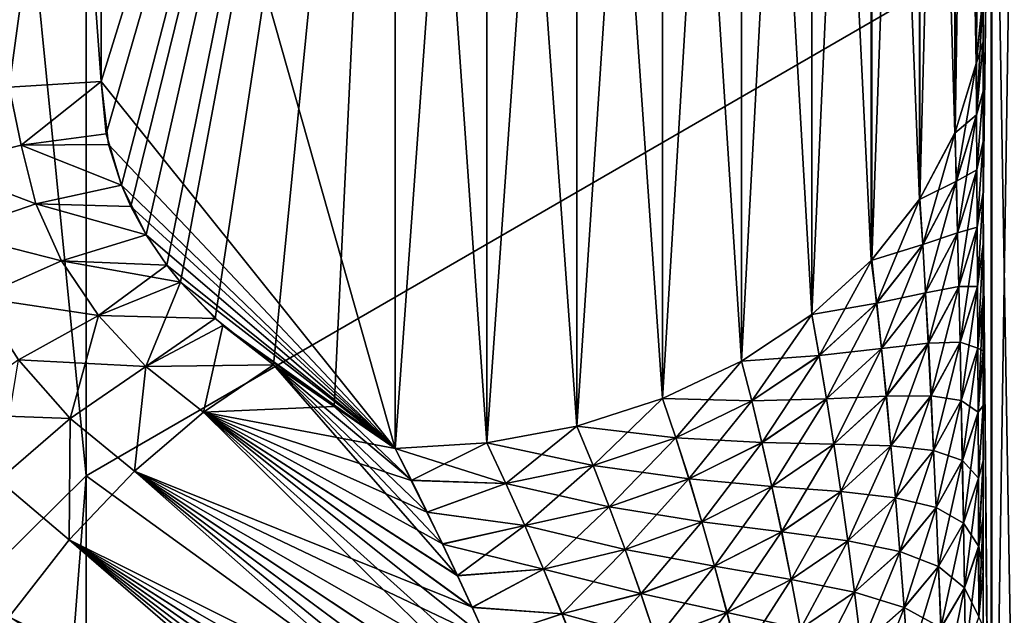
# Model space of a CAD drawing. Header units: metres. Extents: x -2 to 85, y -75 to 96.
# Tile 230 of 256: x 12.672 to 13.007, y -28.105 to -27.902. Entities that reach past the tile are written whole.
import ezdxf

# ---------------------------------------------------------------- set-up
doc = ezdxf.new("R2010")
doc.units = ezdxf.units.M
doc.layers.add('solid_20204500', color=7, linetype='CONTINUOUS')

msp = doc.modelspace()

# ---------------------------------------------------------------- linework, layer by layer
at = {"layer": 'solid_20204500'}
for points in [[(12.997583, -27.481503, 7.671702), (12.997672, -27.917021, 8.236631), (13, -27.441292, 7.669228)], [(12.997672, -27.917021, 8.236631), (13, -27.893435, 8.255898), (13, -27.441292, 7.669228)], [(13, -27.910007, 8.275435), (13, -27.446239, 8.717735), (13, -27.893435, 8.255898)], [(13.002711, -27.737936, 9.121456), (13, -27.446239, 8.717735), (13, -27.965782, 9.311002)], [(13, -27.961323, 8.329618), (13, -27.965782, 9.311002), (13, -27.446239, 8.717735)], [(13, -27.926846, 8.294234), (13, -27.446239, 8.717735), (13, -27.910007, 8.275435)], [(13, -27.943951, 8.312295), (13, -27.446239, 8.717735), (13, -27.926846, 8.294234)], [(13, -27.961323, 8.329618), (13, -27.446239, 8.717735), (13, -27.943951, 8.312295)], [(13, -27.965853, -9.311), (13, -27.893435, -8.255898), (13, -27.446312, -8.717745)], [(13.002874, -27.737902, -9.12126), (13, -27.965853, -9.311), (13, -27.446312, -8.717745)], [(12.990292, -27.506195, 7.653693), (12.990438, -27.940777, 8.217225), (12.997583, -27.481503, 7.671702)], [(12.990292, -27.506195, -7.653693), (12.997583, -27.481503, -7.671702), (12.997583, -27.917459, -8.236273)], [(12.990438, -27.940777, 8.217225), (12.997672, -27.917021, 8.236631), (12.997583, -27.481503, 7.671702)], [(12.997583, -27.917459, -8.236273), (12.997583, -27.481503, -7.671702), (13, -27.893435, -8.255898)], [(12.668713, -27.49658, -7.398429), (12.7, -27.695698, -7.677489), (12.7, -27.923494, -7.974117)], [(12.668713, -27.925446, -7.972574), (12.668713, -27.49658, -7.398429), (12.7, -27.923494, -7.974117)], [(12.668713, -27.49658, 7.398429), (12.668713, -27.925446, 7.972574), (12.7, -27.695698, 7.677489)], [(12.978302, -27.529659, 7.636579), (12.978458, -27.963383, 8.198759), (12.990292, -27.506195, 7.653693)], [(12.978302, -27.529659, -7.636579), (12.990292, -27.506195, -7.653693), (12.990292, -27.94113, -8.216938)], [(12.978458, -27.963383, 8.198759), (12.990438, -27.940777, 8.217225), (12.990292, -27.506195, 7.653693)], [(12.990292, -27.94113, -8.216938), (12.990292, -27.506195, -7.653693), (12.997583, -27.917459, -8.236273)], [(12.961919, -27.551311, -7.620788), (12.978302, -27.529659, -7.636579), (12.978302, -27.963621, -8.198565)], [(12.962064, -27.551149, 7.620905), (12.96207, -27.984213, 8.181743), (12.978302, -27.529659, 7.636579)], [(12.96207, -27.984213, 8.181743), (12.978458, -27.963383, 8.198759), (12.978302, -27.529659, 7.636579)], [(12.978302, -27.963621, -8.198565), (12.978302, -27.529659, -7.636579), (12.990292, -27.94113, -8.216938)], [(12.941676, -28.002783, 8.166574), (12.96207, -27.984213, 8.181743), (12.962064, -27.551149, 7.620905)], [(12.941678, -27.570513, 7.606782), (12.941676, -28.002783, 8.166574), (12.962064, -27.551149, 7.620905)], [(12.941709, -27.570488, -7.606801), (12.961919, -27.551311, -7.620788), (12.961913, -27.984381, -8.181605)], [(12.961913, -27.984381, -8.181605), (12.961919, -27.551311, -7.620788), (12.978302, -27.963621, -8.198565)], [(12.917773, -28.018642, 8.153618), (12.941676, -28.002783, 8.166574), (12.941678, -27.570513, 7.606782)], [(12.917774, -27.587061, 7.594714), (12.917773, -28.018642, 8.153618), (12.941678, -27.570513, 7.606782)], [(12.917805, -27.587042, -7.594727), (12.941709, -27.570488, -7.606801), (12.94171, -28.002756, -8.166595)], [(12.94171, -28.002756, -8.166595), (12.941709, -27.570488, -7.606801), (12.961913, -27.984381, -8.181605)], [(12.890935, -28.03141, 8.143188), (12.917773, -28.018642, 8.153618), (12.917774, -27.587061, 7.594714)], [(12.890937, -27.60038, 7.585), (12.890935, -28.03141, 8.143188), (12.917774, -27.587061, 7.594714)], [(12.890965, -27.600368, -7.585008), (12.917805, -27.587042, -7.594727), (12.917807, -28.018623, -8.153633)], [(12.917807, -28.018623, -8.153633), (12.917805, -27.587042, -7.594727), (12.94171, -28.002756, -8.166595)], [(12.8, -28.048325, -8.129371), (12.7, -27.695698, -7.677489), (12.8, -27.600765, -7.548405)], [(12.8, -27.600765, 7.548405), (12.7, -27.695698, 7.677489), (12.7, -27.923494, 7.974117)], [(12.701746, -27.941296, 7.996559), (12.8, -27.600765, 7.548405), (12.7, -27.923494, 7.974117)], [(12.701746, -27.941296, 7.996559), (12.706882, -27.95874, 8.018456), (12.8, -27.600765, 7.548405)], [(12.710069, -27.966013, 8.027554), (12.8, -27.600765, 7.548405), (12.706882, -27.95874, 8.018456)], [(12.710069, -27.966013, 8.027554), (12.715331, -27.975708, 8.039657), (12.8, -27.600765, 7.548405)], [(12.722327, -27.98595, 8.052409), (12.8, -27.600765, 7.548405), (12.715331, -27.975708, 8.039657)], [(12.722327, -27.98595, 8.052409), (12.726979, -27.991739, 8.059603), (12.8, -27.600765, 7.548405)], [(12.738736, -28.004086, 8.074912), (12.8, -27.600765, 7.548405), (12.726979, -27.991739, 8.059603)], [(12.758578, -28.019901, 8.09445), (12.8, -27.600765, 7.548405), (12.738736, -28.004086, 8.074912)], [(12.779288, -28.034098, 8.111924), (12.8, -27.600765, 7.548405), (12.758578, -28.019901, 8.09445)], [(12.779288, -28.034098, 8.111924), (12.8, -28.048325, 8.129371), (12.8, -27.600765, 7.548405)], [(12.8, -27.600765, 7.548405), (12.8, -28.048325, 8.129371), (12.831141, -27.616077, 7.57355)], [(12.8, -27.600765, -7.548405), (12.831162, -27.616076, -7.573552), (12.831162, -28.046453, -8.130899)], [(12.8, -28.048325, -8.129371), (12.8, -27.600765, -7.548405), (12.831162, -28.046453, -8.130899)], [(12.861788, -28.04077, 8.135543), (12.890935, -28.03141, 8.143188), (12.890937, -27.60038, 7.585)], [(12.861789, -27.610144, 7.577878), (12.861788, -28.04077, 8.135543), (12.890937, -27.60038, 7.585)], [(12.861814, -27.610136, -7.577883), (12.890965, -27.600368, -7.585008), (12.890966, -28.031397, -8.143199)], [(12.890966, -28.031397, -8.143199), (12.890965, -27.600368, -7.585008), (12.917807, -28.018623, -8.153633)], [(12.83114, -28.046457, 8.130897), (12.861788, -28.04077, 8.135543), (12.861789, -27.610144, 7.577878)], [(12.831141, -27.616077, 7.57355), (12.83114, -28.046457, 8.130897), (12.861789, -27.610144, 7.577878)], [(12.831162, -27.616076, -7.573552), (12.861814, -27.610136, -7.577883), (12.861815, -28.040762, -8.135549)], [(12.861815, -28.040762, -8.135549), (12.861814, -27.610136, -7.577883), (12.890966, -28.031397, -8.143199)], [(12.8, -28.048325, 8.129371), (12.83114, -28.046457, 8.130897), (12.831141, -27.616077, 7.57355)], [(12.831162, -28.046453, -8.130899), (12.831162, -27.616076, -7.573552), (12.861815, -28.040762, -8.135549)], [(12.664542, -27.752645, -6.360557), (12.694905, -28.057657, -6.822567), (12.694972, -27.695938, -6.262895)], [(12.694972, -27.695938, 6.262896), (12.694905, -28.057659, 6.822567), (12.664542, -27.752645, 6.360557)], [(12.668713, -27.925446, 7.972574), (12.7, -27.923494, 7.974117), (12.7, -27.695698, 7.677489)], [(12.694972, -27.695938, -6.262895), (12.694905, -28.057657, -6.822567), (13, -27.881025, -6.543023)], [(13, -27.881054, 6.543067), (12.694905, -28.057659, 6.822567), (12.694972, -27.695938, 6.262896)], [(12.8, -28.048325, -8.129371), (12.7, -27.923494, -7.974117), (12.7, -27.695698, -7.677489)], [(13.011467, -27.707018, 9.148958), (13.002711, -27.737936, 9.121456), (13.002706, -28.285189, 9.70224)], [(13.011461, -28.25592, 9.731492), (13.011467, -27.707018, 9.148958), (13.002706, -28.285189, 9.70224)], [(13.011633, -27.706959, -9.14875), (13.011638, -28.255859, -9.731288), (13.002874, -27.737902, -9.12126)], [(13.002874, -27.737902, -9.12126), (13.002879, -28.285151, -9.702046), (13, -27.965853, -9.311)], [(13.002706, -28.285189, 9.70224), (13.002711, -27.737936, 9.121456), (13, -27.965782, 9.311002)], [(13.011638, -28.255859, -9.731288), (13.002879, -28.285151, -9.702046), (13.002874, -27.737902, -9.12126)], [(12.664542, -27.752645, -6.360557), (12.664558, -28.08757, -6.871065), (12.694905, -28.057657, -6.822567)], [(12.694905, -28.057659, 6.822567), (12.664558, -28.08757, 6.871065), (12.664542, -27.752645, 6.360557)], [(12.694905, -28.057657, -6.822567), (13, -28.278904, -7.120751), (13, -27.881025, -6.543023)], [(13, -28.278919, 7.120772), (12.694905, -28.057659, 6.822567), (13, -27.881054, 6.543067)], [(13, -27.881054, 6.543067), (13, -27.881025, -6.543023), (13, -28.278904, -7.120751)], [(13, -28.278919, 7.120772), (13, -27.881054, 6.543067), (13, -28.278904, -7.120751)], [(13, -27.909975, -8.275407), (12.997583, -27.917459, -8.236273), (13, -27.893435, -8.255898)], [(12.997756, -27.934916, 8.258899), (13, -27.893435, 8.255898), (12.997672, -27.917021, 8.236631)], [(12.997756, -27.934916, 8.258899), (13, -27.910007, 8.275435), (13, -27.893435, 8.255898)], [(13, -27.965853, -9.311), (13, -27.909975, -8.275407), (13, -27.893435, -8.255898)], [(13, -27.909975, -8.275407), (12.997766, -27.934864, -8.258944), (12.997583, -27.917459, -8.236273)], [(12.997756, -27.934916, 8.258899), (13, -27.926846, 8.294234), (13, -27.910007, 8.275435)], [(13, -27.909975, -8.275407), (13, -27.926786, -8.29418), (12.997766, -27.934864, -8.258944)], [(13, -27.965853, -9.311), (13, -27.926786, -8.29418), (13, -27.909975, -8.275407)], [(12.997766, -27.934864, -8.258944), (12.990292, -27.94113, -8.216938), (12.997583, -27.917459, -8.236273)], [(12.990849, -27.9575, 8.239119), (12.997672, -27.917021, 8.236631), (12.990438, -27.940777, 8.217225)], [(12.990849, -27.9575, 8.239119), (12.997756, -27.934916, 8.258899), (12.997672, -27.917021, 8.236631)], [(12.672725, -27.945175, 7.997943), (12.668713, -27.925446, 7.972574), (12.644205, -27.952406, 7.996697)], [(12.672725, -27.945175, -7.997943), (12.644205, -27.952406, -7.996697), (12.668713, -27.925446, -7.972574)], [(12.672725, -27.945175, -7.997943), (12.668713, -27.925446, -7.972574), (12.7, -27.923494, -7.974117)], [(12.672725, -27.945175, 7.997943), (12.7, -27.923494, 7.974117), (12.668713, -27.925446, 7.972574)], [(12.702539, -27.944975, -8.001185), (12.672725, -27.945175, -7.997943), (12.7, -27.923494, -7.974117)], [(12.701746, -27.941296, 7.996559), (12.7, -27.923494, 7.974117), (12.672725, -27.945175, 7.997943)], [(12.8, -28.048325, -8.129371), (12.702539, -27.944975, -8.001185), (12.7, -27.923494, -7.974117)], [(12.997756, -27.934916, 8.258899), (12.997862, -27.953608, 8.28052), (13, -27.926846, 8.294234)], [(13, -27.926786, -8.29418), (12.997871, -27.953558, -8.280566), (12.997766, -27.934864, -8.258944)], [(12.997862, -27.953608, 8.28052), (13, -27.943951, 8.312295), (13, -27.926846, 8.294234)], [(13, -27.926786, -8.29418), (13, -27.943867, -8.31222), (12.997871, -27.953558, -8.280566)], [(13, -27.965853, -9.311), (13, -27.943867, -8.31222), (13, -27.926786, -8.29418)], [(12.990869, -27.957455, -8.239159), (12.990292, -27.94113, -8.216938), (12.997766, -27.934864, -8.258944)], [(12.990849, -27.9575, 8.239119), (12.991278, -27.974993, 8.260427), (12.997756, -27.934916, 8.258899)], [(12.990869, -27.957455, -8.239159), (12.997766, -27.934864, -8.258944), (12.997871, -27.953558, -8.280566)], [(12.991278, -27.974993, 8.260427), (12.997862, -27.953608, 8.28052), (12.997756, -27.934916, 8.258899)], [(12.701746, -27.941296, 7.996559), (12.672725, -27.945175, 7.997943), (12.706882, -27.95874, 8.018456)], [(12.990869, -27.957455, -8.239159), (12.978302, -27.963621, -8.198565), (12.990292, -27.94113, -8.216938)], [(12.979423, -27.979021, 8.220272), (12.990438, -27.940777, 8.217225), (12.978458, -27.963383, 8.198759)], [(12.979423, -27.979021, 8.220272), (12.990849, -27.9575, 8.239119), (12.990438, -27.940777, 8.217225)], [(12.677719, -27.965149, -8.022788), (12.644205, -27.952406, -7.996697), (12.672725, -27.945175, -7.997943)], [(12.672725, -27.945175, 7.997943), (12.644205, -27.952406, 7.996697), (12.677719, -27.965149, 8.022788)], [(12.706882, -27.95874, -8.018456), (12.672725, -27.945175, -7.997943), (12.702539, -27.944975, -8.001185)], [(12.706882, -27.95874, -8.018456), (12.677719, -27.965149, -8.022788), (12.672725, -27.945175, -7.997943)], [(12.672725, -27.945175, 7.997943), (12.677719, -27.965149, 8.022788), (12.706882, -27.95874, 8.018456)], [(12.8, -28.048325, -8.129371), (12.706882, -27.95874, -8.018456), (12.702539, -27.944975, -8.001185)], [(12.997862, -27.953608, 8.28052), (12.997966, -27.973068, 8.301494), (13, -27.943951, 8.312295)], [(13, -27.943867, -8.31222), (12.997975, -27.973022, -8.301539), (12.997871, -27.953558, -8.280566)], [(12.997966, -27.973068, 8.301494), (13, -27.961323, 8.329618), (13, -27.943951, 8.312295)], [(13, -27.943867, -8.31222), (13, -27.961218, -8.329525), (12.997975, -27.973022, -8.301539)], [(13, -27.965853, -9.311), (13, -27.961218, -8.329525), (13, -27.943867, -8.31222)], [(12.677719, -27.965149, -8.022788), (12.649081, -27.974949, -8.02415), (12.644205, -27.952406, -7.996697)], [(12.644205, -27.952406, 7.996697), (12.649081, -27.974949, 8.02415), (12.677719, -27.965149, 8.022788)], [(12.991296, -27.974951, -8.260468), (12.990869, -27.957455, -8.239159), (12.997871, -27.953558, -8.280566)], [(12.991278, -27.974993, 8.260427), (12.991696, -27.99325, 8.281138), (12.997862, -27.953608, 8.28052)], [(12.991296, -27.974951, -8.260468), (12.997871, -27.953558, -8.280566), (12.997975, -27.973022, -8.301539)], [(12.991696, -27.99325, 8.281138), (12.997966, -27.973068, 8.301494), (12.997862, -27.953608, 8.28052)], [(12.715331, -27.975708, -8.039657), (12.677719, -27.965149, -8.022788), (12.706882, -27.95874, -8.018456)], [(12.710069, -27.966013, 8.027554), (12.706882, -27.95874, 8.018456), (12.677719, -27.965149, 8.022788)], [(12.710069, -27.966013, -8.027554), (12.715331, -27.975708, -8.039657), (12.706882, -27.95874, -8.018456)], [(12.8, -28.048325, -8.129371), (12.710069, -27.966013, -8.027554), (12.706882, -27.95874, -8.018456)], [(12.979448, -27.978981, -8.220306), (12.978302, -27.963621, -8.198565), (12.990869, -27.957455, -8.239159)], [(12.979423, -27.979021, 8.220272), (12.980375, -27.995419, 8.241239), (12.990849, -27.9575, 8.239119)], [(12.979448, -27.978981, -8.220306), (12.990869, -27.957455, -8.239159), (12.991296, -27.974951, -8.260468)], [(12.980375, -27.995419, 8.241239), (12.991278, -27.974993, 8.260427), (12.990849, -27.9575, 8.239119)], [(12.963743, -27.99893, 8.202833), (12.978458, -27.963383, 8.198759), (12.96207, -27.984213, 8.181743)], [(12.963743, -27.99893, 8.202833), (12.979423, -27.979021, 8.220272), (12.978458, -27.963383, 8.198759)], [(12.997966, -27.973068, 8.301494), (12.998067, -27.99329, 8.321768), (13, -27.961323, 8.329618)], [(13, -27.961218, -8.329525), (12.998075, -27.993246, -8.321815), (12.997975, -27.973022, -8.301539)], [(12.998067, -27.99329, 8.321768), (13, -27.97896, 8.346201), (13, -27.961323, 8.329618)], [(13, -27.961218, -8.329525), (13, -27.978838, -8.346095), (12.998075, -27.993246, -8.321815)], [(13, -27.965853, -9.311), (13, -27.978838, -8.346095), (13, -27.961218, -8.329525)], [(13, -27.97896, 8.346201), (13, -27.965782, 9.311002), (13, -27.961323, 8.329618)], [(12.68654, -27.984556, -8.046808), (12.649081, -27.974949, -8.02415), (12.677719, -27.965149, -8.022788)], [(12.677719, -27.965149, 8.022788), (12.649081, -27.974949, 8.02415), (12.68654, -27.984556, 8.046808)], [(12.715331, -27.975708, -8.039657), (12.68654, -27.984556, -8.046808), (12.677719, -27.965149, -8.022788)], [(12.677719, -27.965149, 8.022788), (12.68654, -27.984556, 8.046808), (12.715331, -27.975708, 8.039657)], [(12.710069, -27.966013, 8.027554), (12.677719, -27.965149, 8.022788), (12.715331, -27.975708, 8.039657)], [(12.8, -28.048325, -8.129371), (12.715331, -27.975708, -8.039657), (12.710069, -27.966013, -8.027554)], [(12.979448, -27.978981, -8.220306), (12.961913, -27.984381, -8.181605), (12.978302, -27.963621, -8.198565)], [(13.002706, -28.285189, 9.70224), (13, -27.965782, 9.311002), (13, -28.518314, 9.873107)], [(13, -28.488586, 8.500904), (13, -28.518314, 9.873107), (13, -27.965782, 9.311002)], [(13, -27.996908, 8.362056), (13, -27.965782, 9.311002), (13, -27.97896, 8.346201)], [(13, -28.015274, 8.377205), (13, -27.965782, 9.311002), (13, -27.996908, 8.362056)], [(13, -28.033934, 8.391622), (13, -27.965782, 9.311002), (13, -28.015274, 8.377205)], [(13, -28.052746, 8.405274), (13, -27.965782, 9.311002), (13, -28.033934, 8.391622)], [(13, -28.071566, 8.418133), (13, -27.965782, 9.311002), (13, -28.052746, 8.405274)], [(13, -28.090256, 8.430165), (13, -27.965782, 9.311002), (13, -28.071566, 8.418133)], [(13, -28.108997, 8.441374), (13, -27.965782, 9.311002), (13, -28.090256, 8.430165)], [(13, -28.127819, 8.451778), (13, -27.965782, 9.311002), (13, -28.108997, 8.441374)], [(13, -28.146597, 8.461394), (13, -27.965782, 9.311002), (13, -28.127819, 8.451778)], [(13, -28.165211, 8.470235), (13, -27.965782, 9.311002), (13, -28.146597, 8.461394)], [(13, -28.192568, 8.482072), (13, -27.965782, 9.311002), (13, -28.165211, 8.470235)], [(13, -28.219398, 8.492096), (13, -27.965782, 9.311002), (13, -28.192568, 8.482072)], [(13, -28.245747, 8.50039), (13, -27.965782, 9.311002), (13, -28.219398, 8.492096)], [(13, -28.271467, 8.507142), (13, -27.965782, 9.311002), (13, -28.245747, 8.50039)], [(13, -28.296467, 8.512456), (13, -27.965782, 9.311002), (13, -28.271467, 8.507142)], [(13, -28.320835, 8.516187), (13, -27.965782, 9.311002), (13, -28.296467, 8.512456)], [(13, -28.344515, 8.518489), (13, -27.965782, 9.311002), (13, -28.320835, 8.516187)], [(13, -28.367426, 8.519555), (13, -27.965782, 9.311002), (13, -28.344515, 8.518489)], [(13, -28.38957, 8.519359), (13, -27.965782, 9.311002), (13, -28.367426, 8.519555)], [(13, -28.410973, 8.517856), (13, -27.965782, 9.311002), (13, -28.38957, 8.519359)], [(13, -28.431589, 8.515211), (13, -27.965782, 9.311002), (13, -28.410973, 8.517856)], [(13, -28.451385, 8.511558), (13, -27.965782, 9.311002), (13, -28.431589, 8.515211)], [(13, -28.488586, 8.500904), (13, -27.965782, 9.311002), (13, -28.451385, 8.511558)], [(13, -28.518383, -9.873095), (13, -27.978838, -8.346095), (13, -27.965853, -9.311)], [(13.002879, -28.285151, -9.702046), (13, -28.518383, -9.873095), (13, -27.965853, -9.311)], [(12.991714, -27.99321, -8.281179), (12.991296, -27.974951, -8.260468), (12.997975, -27.973022, -8.301539)], [(12.991696, -27.99325, 8.281138), (12.992104, -28.012262, 8.301199), (12.997966, -27.973068, 8.301494)], [(12.991714, -27.99321, -8.281179), (12.997975, -27.973022, -8.301539), (12.998075, -27.993246, -8.321815)], [(12.992104, -28.012262, 8.301199), (12.998067, -27.99329, 8.321768), (12.997966, -27.973068, 8.301494)], [(12.68654, -27.984556, -8.046808), (12.658306, -27.996998, -8.050851), (12.649081, -27.974949, -8.02415)], [(12.649081, -27.974949, 8.02415), (12.658306, -27.996998, 8.050851), (12.68654, -27.984556, 8.046808)], [(12.722327, -27.98595, -8.052409), (12.68654, -27.984556, -8.046808), (12.715331, -27.975708, -8.039657)], [(12.722327, -27.98595, 8.052409), (12.715331, -27.975708, 8.039657), (12.68654, -27.984556, 8.046808)], [(12.8, -28.048325, -8.129371), (12.722327, -27.98595, -8.052409), (12.715331, -27.975708, -8.039657)], [(12.980399, -27.99538, -8.241273), (12.979448, -27.978981, -8.220306), (12.991296, -27.974951, -8.260468)], [(12.980375, -27.995419, 8.241239), (12.981305, -28.012569, 8.261653), (12.991278, -27.974993, 8.260427)], [(12.980399, -27.99538, -8.241273), (12.991296, -27.974951, -8.260468), (12.991714, -27.99321, -8.281179)], [(12.981305, -28.012569, 8.261653), (12.991696, -27.99325, 8.281138), (12.991278, -27.974993, 8.260427)], [(12.963773, -27.998899, -8.202861), (12.961913, -27.984381, -8.181605), (12.979448, -27.978981, -8.220306)], [(12.963743, -27.99893, 8.202833), (12.965398, -28.014391, 8.223413), (12.979423, -27.979021, 8.220272)], [(12.963773, -27.998899, -8.202861), (12.979448, -27.978981, -8.220306), (12.980399, -27.99538, -8.241273)], [(12.965398, -28.014391, 8.223413), (12.980375, -27.995419, 8.241239), (12.979423, -27.979021, 8.220272)], [(12.998067, -27.99329, 8.321768), (12.998165, -28.014265, 8.3413), (13, -27.97896, 8.346201)], [(13, -27.978838, -8.346095), (12.998174, -28.014225, -8.341348), (12.998075, -27.993246, -8.321815)], [(12.998165, -28.014265, 8.3413), (13, -27.996908, 8.362056), (13, -27.97896, 8.346201)], [(13, -27.978838, -8.346095), (13, -27.996773, -8.36194), (12.998174, -28.014225, -8.341348)], [(13, -28.518383, -9.873095), (13, -27.996773, -8.36194), (13, -27.978838, -8.346095)], [(12.699097, -28.003092, -8.069638), (12.658306, -27.996998, -8.050851), (12.68654, -27.984556, -8.046808)], [(12.68654, -27.984556, 8.046808), (12.658306, -27.996998, 8.050851), (12.699097, -28.003092, 8.069638)], [(12.722327, -27.98595, -8.052409), (12.699097, -28.003092, -8.069638), (12.68654, -27.984556, -8.046808)], [(12.68654, -27.984556, 8.046808), (12.699097, -28.003092, 8.069638), (12.726979, -27.991739, 8.059603)], [(12.722327, -27.98595, 8.052409), (12.68654, -27.984556, 8.046808), (12.726979, -27.991739, 8.059603)], [(12.722327, -27.98595, -8.052409), (12.726979, -27.991739, -8.059603), (12.699097, -28.003092, -8.069638)], [(12.8, -28.048325, -8.129371), (12.726979, -27.991739, -8.059603), (12.722327, -27.98595, -8.052409)], [(12.944213, -28.01679, 8.187189), (12.96207, -27.984213, 8.181743), (12.941676, -28.002783, 8.166574)], [(12.963773, -27.998899, -8.202861), (12.94171, -28.002756, -8.166595), (12.961913, -27.984381, -8.181605)], [(12.944213, -28.01679, 8.187189), (12.963743, -27.99893, 8.202833), (12.96207, -27.984213, 8.181743)], [(12.715178, -28.020418, -8.090879), (12.699097, -28.003092, -8.069638), (12.726979, -27.991739, -8.059603)], [(12.738736, -28.004086, 8.074912), (12.726979, -27.991739, 8.059603), (12.699097, -28.003092, 8.069638)], [(12.741392, -28.006517, -8.07792), (12.715178, -28.020418, -8.090879), (12.726979, -27.991739, -8.059603)], [(12.8, -28.048325, -8.129371), (12.741392, -28.006517, -8.07792), (12.726979, -27.991739, -8.059603)], [(12.981329, -28.012535, -8.261688), (12.980399, -27.99538, -8.241273), (12.991714, -27.99321, -8.281179)], [(12.981305, -28.012569, 8.261653), (12.982214, -28.030464, 8.281466), (12.991696, -27.99325, 8.281138)], [(12.981329, -28.012535, -8.261688), (12.991714, -27.99321, -8.281179), (12.99212, -28.012222, -8.301241)], [(12.982214, -28.030464, 8.281466), (12.992104, -28.012262, 8.301199), (12.991696, -27.99325, 8.281138)], [(12.99212, -28.012222, -8.301241), (12.991714, -27.99321, -8.281179), (12.998075, -27.993246, -8.321815)], [(12.992104, -28.012262, 8.301199), (12.992501, -28.032021, 8.320565), (12.998067, -27.99329, 8.321768)], [(12.99212, -28.012222, -8.301241), (12.998075, -27.993246, -8.321815), (12.998174, -28.014225, -8.341348)], [(12.992501, -28.032021, 8.320565), (12.998165, -28.014265, 8.3413), (12.998067, -27.99329, 8.321768)], [(12.965426, -28.01436, -8.223442), (12.963773, -27.998899, -8.202861), (12.980399, -27.99538, -8.241273)], [(12.965398, -28.014391, 8.223413), (12.967016, -28.030584, 8.243484), (12.980375, -27.995419, 8.241239)], [(12.965426, -28.01436, -8.223442), (12.980399, -27.99538, -8.241273), (12.981329, -28.012535, -8.261688)], [(12.967016, -28.030584, 8.243484), (12.981305, -28.012569, 8.261653), (12.980375, -27.995419, 8.241239)], [(12.998165, -28.014265, 8.3413), (12.998261, -28.035995, 8.360065), (13, -27.996908, 8.362056)], [(13, -27.996773, -8.36194), (13, -28.015129, -8.377086), (12.998174, -28.014225, -8.341348)], [(12.998261, -28.035995, 8.360065), (13, -28.015274, 8.377205), (13, -27.996908, 8.362056)], [(13, -28.518383, -9.873095), (13, -28.015129, -8.377086), (13, -27.996773, -8.36194)], [(12.699097, -28.003092, -8.069638), (12.671831, -28.018188, -8.076377), (12.658306, -27.996998, -8.050851)], [(12.658306, -27.996998, 8.050851), (12.671831, -28.018188, 8.076377), (12.699097, -28.003092, 8.069638)], [(12.944245, -28.016766, -8.18721), (12.94171, -28.002756, -8.166595), (12.963773, -27.998899, -8.202861)], [(12.944213, -28.01679, 8.187189), (12.946713, -28.031511, 8.20733), (12.963743, -27.99893, 8.202833)], [(12.944245, -28.016766, -8.18721), (12.963773, -27.998899, -8.202861), (12.965426, -28.01436, -8.223442)], [(12.946713, -28.031511, 8.20733), (12.965398, -28.014391, 8.223413), (12.963743, -27.99893, 8.202833)], [(12.689469, -28.038116, -8.100266), (12.671831, -28.018188, -8.076377), (12.699097, -28.003092, -8.069638)], [(12.699097, -28.003092, 8.069638), (12.671831, -28.018188, 8.076377), (12.715178, -28.020418, 8.090879)], [(12.715178, -28.020418, -8.090879), (12.689469, -28.038116, -8.100266), (12.699097, -28.003092, -8.069638)], [(12.699097, -28.003092, 8.069638), (12.715178, -28.020418, 8.090879), (12.738736, -28.004086, 8.074912)], [(12.921268, -28.032181, 8.173706), (12.941676, -28.002783, 8.166574), (12.917773, -28.018642, 8.153618)], [(12.944245, -28.016766, -8.18721), (12.917807, -28.018623, -8.153633), (12.94171, -28.002756, -8.166595)], [(12.921268, -28.032181, 8.173706), (12.944213, -28.01679, 8.187189), (12.941676, -28.002783, 8.166574)], [(12.758578, -28.019901, 8.09445), (12.738736, -28.004086, 8.074912), (12.715178, -28.020418, 8.090879)], [(12.734788, -28.035999, -8.11), (12.715178, -28.020418, -8.090879), (12.741392, -28.006517, -8.07792)], [(12.758578, -28.019901, -8.09445), (12.734788, -28.035999, -8.11), (12.741392, -28.006517, -8.07792)], [(12.741392, -28.006517, -8.07792), (12.8, -28.048325, -8.129371), (12.779288, -28.034098, -8.111924)], [(12.779288, -28.034098, -8.111924), (12.758578, -28.019901, -8.09445), (12.741392, -28.006517, -8.07792)], [(12.967044, -28.030556, -8.243513), (12.965426, -28.01436, -8.223442), (12.981329, -28.012535, -8.261688)], [(12.967016, -28.030584, 8.243484), (12.968598, -28.047499, 8.262997), (12.981305, -28.012569, 8.261653)], [(12.967044, -28.030556, -8.243513), (12.981329, -28.012535, -8.261688), (12.982236, -28.03043, -8.281501)], [(12.968598, -28.047499, 8.262997), (12.982214, -28.030464, 8.281466), (12.981305, -28.012569, 8.261653)], [(12.982236, -28.03043, -8.281501), (12.981329, -28.012535, -8.261688), (12.99212, -28.012222, -8.301241)], [(12.982214, -28.030464, 8.281466), (12.9831, -28.049093, 8.30063), (12.992104, -28.012262, 8.301199)], [(12.982236, -28.03043, -8.281501), (12.99212, -28.012222, -8.301241), (12.992517, -28.031984, -8.320607)], [(12.9831, -28.049093, 8.30063), (12.992501, -28.032021, 8.320565), (12.992104, -28.012262, 8.301199)], [(12.992517, -28.031984, -8.320607), (12.99212, -28.012222, -8.301241), (12.998174, -28.014225, -8.341348)], [(12.9213, -28.032162, -8.173722), (12.917807, -28.018623, -8.153633), (12.944245, -28.016766, -8.18721)], [(12.921268, -28.032181, 8.173706), (12.924718, -28.046394, 8.193348), (12.944213, -28.01679, 8.187189)], [(12.9213, -28.032162, -8.173722), (12.944245, -28.016766, -8.18721), (12.946744, -28.031487, -8.207353)], [(12.924718, -28.046394, 8.193348), (12.946713, -28.031511, 8.20733), (12.944213, -28.01679, 8.187189)], [(12.946744, -28.031487, -8.207353), (12.944245, -28.016766, -8.18721), (12.965426, -28.01436, -8.223442)], [(12.946713, -28.031511, 8.20733), (12.949162, -28.04693, 8.226999), (12.965398, -28.014391, 8.223413)], [(12.946744, -28.031487, -8.207353), (12.965426, -28.01436, -8.223442), (12.967044, -28.030556, -8.243513)], [(12.949162, -28.04693, 8.226999), (12.967016, -28.030584, 8.243484), (12.965398, -28.014391, 8.223413)], [(12.992501, -28.032021, 8.320565), (12.992888, -28.052528, 8.339212), (12.998165, -28.014265, 8.3413)], [(12.992517, -28.031984, -8.320607), (12.998174, -28.014225, -8.341348), (12.99827, -28.035957, -8.360113)], [(12.992888, -28.052528, 8.339212), (12.998261, -28.035995, 8.360065), (12.998165, -28.014265, 8.3413)], [(13, -28.015129, -8.377086), (12.99827, -28.035957, -8.360113), (12.998174, -28.014225, -8.341348)], [(12.998261, -28.035995, 8.360065), (13, -28.033934, 8.391622), (13, -28.015274, 8.377205)], [(13, -28.015129, -8.377086), (13, -28.033787, -8.391503), (12.99827, -28.035957, -8.360113)], [(13, -28.518383, -9.873095), (13, -28.033787, -8.391503), (13, -28.015129, -8.377086)], [(12.671831, -28.018188, 8.076377), (12.645947, -28.03656, 8.07952), (12.689469, -28.038116, 8.100266)], [(12.689469, -28.038116, -8.100266), (12.665121, -28.059101, -8.105745), (12.671831, -28.018188, -8.076377)], [(12.671831, -28.018188, 8.076377), (12.689469, -28.038116, 8.100266), (12.715178, -28.020418, 8.090879)], [(12.734788, -28.035999, 8.11), (12.758578, -28.019901, 8.09445), (12.715178, -28.020418, 8.090879)], [(12.821189, -28.091705, -8.178842), (12.734788, -28.035999, -8.11), (12.758578, -28.019901, -8.09445)], [(12.779288, -28.034098, 8.111924), (12.758578, -28.019901, 8.09445), (12.734788, -28.035999, 8.11)], [(12.816086, -28.080885, -8.167131), (12.821189, -28.091705, -8.178842), (12.758578, -28.019901, -8.09445)], [(12.810858, -28.070038, -8.154982), (12.816086, -28.080885, -8.167131), (12.758578, -28.019901, -8.09445)], [(12.805498, -28.059185, -8.142387), (12.810858, -28.070038, -8.154982), (12.758578, -28.019901, -8.09445)], [(12.779288, -28.034098, -8.111924), (12.805498, -28.059185, -8.142387), (12.758578, -28.019901, -8.09445)], [(12.895448, -28.044756, 8.162684), (12.917773, -28.018642, 8.153618), (12.890935, -28.03141, 8.143188)], [(12.9213, -28.032162, -8.173722), (12.890966, -28.031397, -8.143199), (12.917807, -28.018623, -8.153633)], [(12.895448, -28.044756, 8.162684), (12.921268, -28.032181, 8.173706), (12.917773, -28.018642, 8.153618)], [(12.711346, -28.056049, -8.121925), (12.689469, -28.038116, -8.100266), (12.715178, -28.020418, -8.090879)], [(12.711345, -28.056049, 8.121925), (12.715178, -28.020418, 8.090879), (12.689469, -28.038116, 8.100266)], [(12.711345, -28.056049, 8.121925), (12.734788, -28.035999, 8.11), (12.715178, -28.020418, 8.090879)], [(12.734788, -28.035999, -8.11), (12.711346, -28.056049, -8.121925), (12.715178, -28.020418, -8.090879)], [(12.867321, -28.054201, 8.154405), (12.890935, -28.03141, 8.143188), (12.861788, -28.04077, 8.135543)], [(12.895477, -28.044744, -8.162695), (12.861815, -28.040762, -8.135549), (12.890966, -28.031397, -8.143199)], [(12.867321, -28.054201, 8.154405), (12.895448, -28.044756, 8.162684), (12.890935, -28.03141, 8.143188)], [(12.895477, -28.044744, -8.162695), (12.890966, -28.031397, -8.143199), (12.9213, -28.032162, -8.173722)], [(12.895448, -28.044756, 8.162684), (12.899903, -28.058723, 8.181764), (12.921268, -28.032181, 8.173706)], [(12.895477, -28.044744, -8.162695), (12.9213, -28.032162, -8.173722), (12.924748, -28.046375, -8.193364)], [(12.899903, -28.058723, 8.181764), (12.924718, -28.046394, 8.193348), (12.921268, -28.032181, 8.173706)], [(12.924748, -28.046375, -8.193364), (12.9213, -28.032162, -8.173722), (12.946744, -28.031487, -8.207353)], [(12.924718, -28.046394, 8.193348), (12.928102, -28.06126, 8.212547), (12.946713, -28.031511, 8.20733)], [(12.924748, -28.046375, -8.193364), (12.946744, -28.031487, -8.207353), (12.949191, -28.046907, -8.227022)], [(12.928102, -28.06126, 8.212547), (12.949162, -28.04693, 8.226999), (12.946713, -28.031511, 8.20733)], [(12.949191, -28.046907, -8.227022), (12.946744, -28.031487, -8.207353), (12.967044, -28.030556, -8.243513)], [(12.949162, -28.04693, 8.226999), (12.951559, -28.063038, 8.246148), (12.967016, -28.030584, 8.243484)], [(12.949191, -28.046907, -8.227022), (12.967044, -28.030556, -8.243513), (12.968624, -28.04747, -8.263026)], [(12.951559, -28.063038, 8.246148), (12.968598, -28.047499, 8.262997), (12.967016, -28.030584, 8.243484)], [(12.968624, -28.04747, -8.263026), (12.967044, -28.030556, -8.243513), (12.982236, -28.03043, -8.281501)], [(12.968598, -28.047499, 8.262997), (12.970143, -28.065126, 8.281904), (12.982214, -28.030464, 8.281466)], [(12.968624, -28.04747, -8.263026), (12.982236, -28.03043, -8.281501), (12.983121, -28.049061, -8.300666)], [(12.970143, -28.065126, 8.281904), (12.9831, -28.049093, 8.30063), (12.982214, -28.030464, 8.281466)], [(12.983121, -28.049061, -8.300666), (12.982236, -28.03043, -8.281501), (12.992517, -28.031984, -8.320607)], [(12.9831, -28.049093, 8.30063), (12.983965, -28.068457, 8.319121), (12.992501, -28.032021, 8.320565)], [(12.983121, -28.049061, -8.300666), (12.992517, -28.031984, -8.320607), (12.992904, -28.052494, -8.339255)], [(12.983965, -28.068457, 8.319121), (12.992888, -28.052528, 8.339212), (12.992501, -28.032021, 8.320565)], [(12.992904, -28.052494, -8.339255), (12.992517, -28.031984, -8.320607), (12.99827, -28.035957, -8.360113)], [(12.645947, -28.03656, 8.07952), (12.665121, -28.059101, 8.105745), (12.689469, -28.038116, 8.100266)], [(12.826156, -28.102386, 8.190151), (12.734788, -28.035999, 8.11), (12.711345, -28.056049, 8.121925)], [(12.845032, -28.144844, -8.230972), (12.711346, -28.056049, -8.121925), (12.734788, -28.035999, -8.11)], [(12.779288, -28.034098, 8.111924), (12.734788, -28.035999, 8.11), (12.8, -28.048325, 8.129371)], [(12.838171, -28.12908, -8.216391), (12.845032, -28.144844, -8.230972), (12.734788, -28.035999, -8.11)], [(12.831054, -28.113178, -8.200939), (12.838171, -28.12908, -8.216391), (12.734788, -28.035999, -8.11)], [(12.826175, -28.102482, -8.190113), (12.831054, -28.113178, -8.200939), (12.734788, -28.035999, -8.11)], [(12.821189, -28.091705, -8.178842), (12.826175, -28.102482, -8.190113), (12.734788, -28.035999, -8.11)], [(12.805456, -28.059238, 8.142359), (12.8, -28.048325, 8.129371), (12.734788, -28.035999, 8.11)], [(12.810805, -28.070047, 8.154996), (12.805456, -28.059238, 8.142359), (12.734788, -28.035999, 8.11)], [(12.81604, -28.080835, 8.167187), (12.810805, -28.070047, 8.154996), (12.734788, -28.035999, 8.11)], [(12.821157, -28.091625, 8.178897), (12.81604, -28.080835, 8.167187), (12.734788, -28.035999, 8.11)], [(12.826156, -28.102386, 8.190151), (12.821157, -28.091625, 8.178897), (12.734788, -28.035999, 8.11)], [(12.779288, -28.034098, -8.111924), (12.8, -28.048325, -8.129371), (12.805498, -28.059185, -8.142387)], [(12.992888, -28.052528, 8.339212), (12.993267, -28.073784, 8.357121), (12.998261, -28.035995, 8.360065)], [(12.992904, -28.052494, -8.339255), (12.99827, -28.035957, -8.360113), (12.998363, -28.058447, -8.37809)], [(12.993267, -28.073784, 8.357121), (12.998355, -28.058481, 8.378042), (12.998261, -28.035995, 8.360065)], [(12.998261, -28.035995, 8.360065), (12.998355, -28.058481, 8.378042), (13, -28.033934, 8.391622)], [(13, -28.033787, -8.391503), (12.998363, -28.058447, -8.37809), (12.99827, -28.035957, -8.360113)], [(12.998355, -28.058481, 8.378042), (13, -28.052746, 8.405274), (13, -28.033934, 8.391622)], [(13, -28.033787, -8.391503), (13, -28.052595, -8.40516), (12.998363, -28.058447, -8.37809)], [(13, -28.518383, -9.873095), (13, -28.052595, -8.40516), (13, -28.033787, -8.391503)], [(12.689055, -28.079489, -8.129715), (12.665121, -28.059101, -8.105745), (12.689469, -28.038116, -8.100266)], [(12.689055, -28.079489, 8.129715), (12.689469, -28.038116, 8.100266), (12.665121, -28.059101, 8.105745)], [(12.711346, -28.056049, -8.121925), (12.689055, -28.079489, -8.129715), (12.689469, -28.038116, -8.100266)], [(12.689055, -28.079489, 8.129715), (12.711345, -28.056049, 8.121925), (12.689469, -28.038116, 8.100266)], [(12.837597, -28.060303, 8.149055), (12.861788, -28.04077, 8.135543), (12.83114, -28.046457, 8.130897)], [(12.867348, -28.054195, -8.154411), (12.831162, -28.046453, -8.130899), (12.861815, -28.040762, -8.135549)], [(12.867321, -28.054201, 8.154405), (12.861788, -28.04077, 8.135543), (12.837597, -28.060303, 8.149055)], [(12.867348, -28.054195, -8.154411), (12.861815, -28.040762, -8.135549), (12.895477, -28.044744, -8.162695)], [(12.837619, -28.060299, -8.149057), (12.8, -28.048325, -8.129371), (12.831162, -28.046453, -8.130899)], [(12.805456, -28.059238, 8.142359), (12.83114, -28.046457, 8.130897), (12.8, -28.048325, 8.129371)], [(12.837597, -28.060303, 8.149055), (12.83114, -28.046457, 8.130897), (12.805456, -28.059238, 8.142359)], [(12.837619, -28.060299, -8.149057), (12.831162, -28.046453, -8.130899), (12.867348, -28.054195, -8.154411)], [(12.867321, -28.054201, 8.154405), (12.872792, -28.068205, 8.172857), (12.895448, -28.044756, 8.162684)], [(12.867348, -28.054195, -8.154411), (12.895477, -28.044744, -8.162695), (12.899932, -28.058712, -8.181775)], [(12.872792, -28.068205, 8.172857), (12.899903, -28.058723, 8.181764), (12.895448, -28.044756, 8.162684)], [(12.899932, -28.058712, -8.181775), (12.895477, -28.044744, -8.162695), (12.924748, -28.046375, -8.193364)], [(12.899903, -28.058723, 8.181764), (12.904287, -28.073284, 8.200422), (12.924718, -28.046394, 8.193348)], [(12.899932, -28.058712, -8.181775), (12.924748, -28.046375, -8.193364), (12.928132, -28.061243, -8.212564)], [(12.904287, -28.073284, 8.200422), (12.928102, -28.06126, 8.212547), (12.924718, -28.046394, 8.193348)], [(12.928132, -28.061243, -8.212564), (12.924748, -28.046375, -8.193364), (12.949191, -28.046907, -8.227022)], [(12.928102, -28.06126, 8.212547), (12.931423, -28.076771, 8.231259), (12.949162, -28.04693, 8.226999)], [(12.928132, -28.061243, -8.212564), (12.949191, -28.046907, -8.227022), (12.951587, -28.063017, -8.246172)], [(12.931423, -28.076771, 8.231259), (12.951559, -28.063038, 8.246148), (12.949162, -28.04693, 8.226999)], [(12.951587, -28.063017, -8.246172), (12.949191, -28.046907, -8.227022), (12.968624, -28.04747, -8.263026)], [(12.837619, -28.060299, -8.149057), (12.805498, -28.059185, -8.142387), (12.8, -28.048325, -8.129371)], [(12.951559, -28.063038, 8.246148), (12.953905, -28.07983, 8.264733), (12.968598, -28.047499, 8.262997)], [(12.951587, -28.063017, -8.246172), (12.968624, -28.04747, -8.263026), (12.970168, -28.0651, -8.281935)], [(12.953905, -28.07983, 8.264733), (12.970143, -28.065126, 8.281904), (12.968598, -28.047499, 8.262997)], [(12.970168, -28.0651, -8.281935), (12.968624, -28.04747, -8.263026), (12.983121, -28.049061, -8.300666)], [(12.970143, -28.065126, 8.281904), (12.971655, -28.083469, 8.300185), (12.9831, -28.049093, 8.30063)], [(12.970168, -28.0651, -8.281935), (12.983121, -28.049061, -8.300666), (12.983985, -28.068428, -8.319159)], [(12.971655, -28.083469, 8.300185), (12.983965, -28.068457, 8.319121), (12.9831, -28.049093, 8.30063)], [(12.983985, -28.068428, -8.319159), (12.983121, -28.049061, -8.300666), (12.992904, -28.052494, -8.339255)], [(12.983965, -28.068457, 8.319121), (12.984811, -28.088556, 8.336922), (12.992888, -28.052528, 8.339212)], [(12.983985, -28.068428, -8.319159), (12.992904, -28.052494, -8.339255), (12.993281, -28.073751, -8.357163)], [(12.984811, -28.088556, 8.336922), (12.993267, -28.073784, 8.357121), (12.992888, -28.052528, 8.339212)], [(12.993281, -28.073751, -8.357163), (12.992904, -28.052494, -8.339255), (12.998363, -28.058447, -8.37809)], [(12.998355, -28.058481, 8.378042), (12.998446, -28.08172, 8.395206), (13, -28.052746, 8.405274)], [(13, -28.052595, -8.40516), (12.998453, -28.081688, -8.395254), (12.998363, -28.058447, -8.37809)], [(12.998446, -28.08172, 8.395206), (13, -28.071566, 8.418133), (13, -28.052746, 8.405274)], [(13, -28.052595, -8.40516), (13, -28.071411, -8.418022), (12.998453, -28.081688, -8.395254)], [(13, -28.518383, -9.873095), (13, -28.071411, -8.418022), (13, -28.052595, -8.40516)], [(12.864145, -28.191124, -8.269742), (12.689055, -28.079489, -8.129715), (12.711346, -28.056049, -8.121925)], [(12.85158, -28.160324, 8.244695), (12.711345, -28.056049, 8.121925), (12.689055, -28.079489, 8.129715)], [(12.831035, -28.113079, 8.200966), (12.826156, -28.102386, 8.190151), (12.711345, -28.056049, 8.121925)], [(12.838135, -28.128981, 8.21641), (12.831035, -28.113079, 8.200966), (12.711345, -28.056049, 8.121925)], [(12.844983, -28.144735, 8.230976), (12.838135, -28.128981, 8.21641), (12.711345, -28.056049, 8.121925)], [(12.85158, -28.160324, 8.244695), (12.844983, -28.144735, 8.230976), (12.711345, -28.056049, 8.121925)], [(12.858006, -28.175882, -8.257626), (12.864145, -28.191124, -8.269742), (12.711346, -28.056049, -8.121925)], [(12.851637, -28.160465, -8.24472), (12.858006, -28.175882, -8.257626), (12.711346, -28.056049, -8.121925)], [(12.845032, -28.144844, -8.230972), (12.851637, -28.160465, -8.24472), (12.711346, -28.056049, -8.121925)], [(12.867321, -28.054201, 8.154405), (12.837597, -28.060303, 8.149055), (12.844034, -28.074619, 8.166832)], [(12.837619, -28.060299, -8.149057), (12.867348, -28.054195, -8.154411), (12.872818, -28.068197, -8.172864)], [(12.867321, -28.054201, 8.154405), (12.844034, -28.074619, 8.166832), (12.872792, -28.068205, 8.172857)], [(12.872818, -28.068197, -8.172864), (12.867348, -28.054195, -8.154411), (12.899932, -28.058712, -8.181775)], [(12.664558, -28.08757, -6.871065), (12.664584, -28.44759, -7.363713), (12.694905, -28.057657, -6.822567)], [(12.694905, -28.057659, 6.822567), (12.694764, -28.450058, 7.361812), (12.664558, -28.08757, 6.871065)], [(12.664584, -28.44759, -7.363713), (12.694764, -28.450058, -7.361812), (12.694905, -28.057657, -6.822567)], [(12.689055, -28.079489, -8.129715), (12.668666, -28.105665, -8.133002), (12.665121, -28.059101, -8.105745)], [(12.668666, -28.105665, 8.133002), (12.689055, -28.079489, 8.129715), (12.665121, -28.059101, 8.105745)], [(12.694905, -28.057657, -6.822567), (12.694764, -28.450058, -7.361812), (13, -28.278904, -7.120751)], [(13, -28.278919, 7.120772), (12.694764, -28.450058, 7.361812), (12.694905, -28.057659, 6.822567)], [(12.837597, -28.060303, 8.149055), (12.805456, -28.059238, 8.142359), (12.810805, -28.070047, 8.154996)], [(12.837619, -28.060299, -8.149057), (12.810858, -28.070038, -8.154982), (12.805498, -28.059185, -8.142387)], [(12.844034, -28.074619, 8.166832), (12.837597, -28.060303, 8.149055), (12.810805, -28.070047, 8.154996)], [(12.844056, -28.074615, -8.166836), (12.810858, -28.070038, -8.154982), (12.837619, -28.060299, -8.149057)], [(12.844056, -28.074615, -8.166836), (12.837619, -28.060299, -8.149057), (12.872818, -28.068197, -8.172864)], [(12.872792, -28.068205, 8.172857), (12.878192, -28.082727, 8.190899), (12.899903, -28.058723, 8.181764)], [(12.872818, -28.068197, -8.172864), (12.899932, -28.058712, -8.181775), (12.904315, -28.073273, -8.200434)], [(12.878192, -28.082727, 8.190899), (12.904287, -28.073284, 8.200422), (12.899903, -28.058723, 8.181764)], [(12.904315, -28.073273, -8.200434), (12.899932, -28.058712, -8.181775), (12.928132, -28.061243, -8.212564)], [(12.993267, -28.073784, 8.357121), (12.993636, -28.095787, 8.374264), (12.998355, -28.058481, 8.378042)], [(12.993281, -28.073751, -8.357163), (12.998363, -28.058447, -8.37809), (12.998453, -28.081688, -8.395254)], [(12.993636, -28.095787, 8.374264), (12.998446, -28.08172, 8.395206), (12.998355, -28.058481, 8.378042)], [(12.904287, -28.073284, 8.200422), (12.908599, -28.08843, 8.218618), (12.928102, -28.06126, 8.212547)], [(12.904315, -28.073273, -8.200434), (12.928132, -28.061243, -8.212564), (12.931451, -28.076754, -8.231277)], [(12.908599, -28.08843, 8.218618), (12.931423, -28.076771, 8.231259), (12.928102, -28.06126, 8.212547)], [(12.931451, -28.076754, -8.231277), (12.928132, -28.061243, -8.212564), (12.951587, -28.063017, -8.246172)], [(12.931423, -28.076771, 8.231259), (12.93468, -28.09292, 8.249444), (12.951559, -28.063038, 8.246148)], [(12.931451, -28.076754, -8.231277), (12.951587, -28.063017, -8.246172), (12.953932, -28.079809, -8.264757)], [(12.93468, -28.09292, 8.249444), (12.953905, -28.07983, 8.264733), (12.951559, -28.063038, 8.246148)], [(12.953932, -28.079809, -8.264757), (12.951587, -28.063017, -8.246172), (12.970168, -28.0651, -8.281935)], [(12.953905, -28.07983, 8.264733), (12.956203, -28.097303, 8.282734), (12.970143, -28.065126, 8.281904)], [(12.953932, -28.079809, -8.264757), (12.970168, -28.0651, -8.281935), (12.971678, -28.083445, -8.300216)], [(12.956203, -28.097303, 8.282734), (12.971655, -28.083469, 8.300185), (12.970143, -28.065126, 8.281904)], [(12.971678, -28.083445, -8.300216), (12.970168, -28.0651, -8.281935), (12.983985, -28.068428, -8.319159)], [(12.844034, -28.074619, 8.166832), (12.810805, -28.070047, 8.154996), (12.81604, -28.080835, 8.167187)], [(12.844056, -28.074615, -8.166836), (12.816086, -28.080885, -8.167131), (12.810858, -28.070038, -8.154982)], [(12.872792, -28.068205, 8.172857), (12.844034, -28.074619, 8.166832), (12.850413, -28.089382, 8.18419)], [(12.844056, -28.074615, -8.166836), (12.872818, -28.068197, -8.172864), (12.878217, -28.08272, -8.190907)], [(12.872792, -28.068205, 8.172857), (12.850413, -28.089382, 8.18419), (12.878192, -28.082727, 8.190899)], [(12.878217, -28.08272, -8.190907), (12.872818, -28.068197, -8.172864), (12.904315, -28.073273, -8.200434)], [(12.971655, -28.083469, 8.300185), (12.973132, -28.102528, 8.31782), (12.983965, -28.068457, 8.319121)], [(12.971678, -28.083445, -8.300216), (12.983985, -28.068428, -8.319159), (12.98483, -28.08853, -8.336958)], [(12.973132, -28.102528, 8.31782), (12.984811, -28.088556, 8.336922), (12.983965, -28.068457, 8.319121)], [(12.98483, -28.08853, -8.336958), (12.983985, -28.068428, -8.319159), (12.993281, -28.073751, -8.357163)], [(12.878192, -28.082727, 8.190899), (12.883519, -28.097765, 8.208497), (12.904287, -28.073284, 8.200422)], [(12.878217, -28.08272, -8.190907), (12.904315, -28.073273, -8.200434), (12.908625, -28.088419, -8.218631)], [(12.883519, -28.097765, 8.208497), (12.908599, -28.08843, 8.218618), (12.904287, -28.073284, 8.200422)], [(12.908625, -28.088419, -8.218631), (12.904315, -28.073273, -8.200434), (12.931451, -28.076754, -8.231277)], [(12.984811, -28.088556, 8.336922), (12.985637, -28.109394, 8.354005), (12.993267, -28.073784, 8.357121)], [(12.98483, -28.08853, -8.336958), (12.993281, -28.073751, -8.357163), (12.993649, -28.095758, -8.374307)], [(12.985637, -28.109394, 8.354005), (12.993636, -28.095787, 8.374264), (12.993267, -28.073784, 8.357121)], [(12.993649, -28.095758, -8.374307), (12.993281, -28.073751, -8.357163), (12.998453, -28.081688, -8.395254)], [(12.998446, -28.08172, 8.395206), (12.998535, -28.105709, 8.411491), (13, -28.071566, 8.418133)], [(13, -28.071411, -8.418022), (13, -28.090096, -8.430058), (12.998453, -28.081688, -8.395254)], [(12.998535, -28.105709, 8.411491), (13, -28.090256, 8.430165), (13, -28.071566, 8.418133)], [(13, -28.518383, -9.873095), (13, -28.090096, -8.430058), (13, -28.071411, -8.418022)], [(12.844034, -28.074619, 8.166832), (12.81604, -28.080835, 8.167187), (12.821157, -28.091625, 8.178897)], [(12.850433, -28.089378, -8.184194), (12.816086, -28.080885, -8.167131), (12.844056, -28.074615, -8.166836)], [(12.850413, -28.089382, 8.18419), (12.844034, -28.074619, 8.166832), (12.821157, -28.091625, 8.178897)], [(12.850433, -28.089378, -8.184194), (12.844056, -28.074615, -8.166836), (12.878217, -28.08272, -8.190907)], [(12.908599, -28.08843, 8.218618), (12.912839, -28.104158, 8.236319), (12.931423, -28.076771, 8.231259)], [(12.908625, -28.088419, -8.218631), (12.931451, -28.076754, -8.231277), (12.934707, -28.092905, -8.249463)], [(12.912839, -28.104158, 8.236319), (12.93468, -28.09292, 8.249444), (12.931423, -28.076771, 8.231259)], [(12.934707, -28.092905, -8.249463), (12.931451, -28.076754, -8.231277), (12.953932, -28.079809, -8.264757)], [(12.886505, -28.250179, -8.310723), (12.668666, -28.105665, -8.133002), (12.689055, -28.079489, -8.129715)], [(12.869971, -28.206011, 8.28109), (12.689055, -28.079489, 8.129715), (12.668666, -28.105665, 8.133002)], [(12.881237, -28.235714, -8.301557), (12.886505, -28.250179, -8.310723), (12.689055, -28.079489, -8.129715)], [(12.875757, -28.221056, -8.29169), (12.881237, -28.235714, -8.301557), (12.689055, -28.079489, -8.129715)], [(12.87006, -28.2062, -8.281096), (12.875757, -28.221056, -8.29169), (12.689055, -28.079489, -8.129715)], [(12.864145, -28.191124, -8.269742), (12.87006, -28.2062, -8.281096), (12.689055, -28.079489, -8.129715)], [(12.857929, -28.175718, 8.257589), (12.85158, -28.160324, 8.244695), (12.689055, -28.079489, 8.129715)], [(12.864058, -28.19095, 8.269717), (12.857929, -28.175718, 8.257589), (12.689055, -28.079489, 8.129715)], [(12.869971, -28.206011, 8.28109), (12.864058, -28.19095, 8.269717), (12.689055, -28.079489, 8.129715)], [(12.93468, -28.09292, 8.249444), (12.937877, -28.109713, 8.267083), (12.953905, -28.07983, 8.264733)], [(12.934707, -28.092905, -8.249463), (12.953932, -28.079809, -8.264757), (12.956228, -28.097284, -8.282759)], [(12.937877, -28.109713, 8.267083), (12.956203, -28.097303, 8.282734), (12.953905, -28.07983, 8.264733)], [(12.956228, -28.097284, -8.282759), (12.953932, -28.079809, -8.264757), (12.971678, -28.083445, -8.300216)], [(12.850433, -28.089378, -8.184194), (12.821189, -28.091705, -8.178842), (12.816086, -28.080885, -8.167131)], [(12.878192, -28.082727, 8.190899), (12.850413, -28.089382, 8.18419), (12.856729, -28.104582, 8.201105)], [(12.850433, -28.089378, -8.184194), (12.878217, -28.08272, -8.190907), (12.883543, -28.097757, -8.208505)], [(12.878192, -28.082727, 8.190899), (12.856729, -28.104582, 8.201105), (12.883519, -28.097765, 8.208497)], [(12.883543, -28.097757, -8.208505), (12.878217, -28.08272, -8.190907), (12.908625, -28.088419, -8.218631)], [(12.956203, -28.097303, 8.282734), (12.958454, -28.115465, 8.300131), (12.971655, -28.083469, 8.300185)], [(12.956228, -28.097284, -8.282759), (12.971678, -28.083445, -8.300216), (12.973155, -28.102505, -8.317851)], [(12.958454, -28.115465, 8.300131), (12.973132, -28.102528, 8.31782), (12.971655, -28.083469, 8.300185)], [(12.973155, -28.102505, -8.317851), (12.971678, -28.083445, -8.300216), (12.98483, -28.08853, -8.336958)], [(12.993636, -28.095787, 8.374264), (12.993997, -28.118532, 8.390579), (12.998446, -28.08172, 8.395206)], [(12.993649, -28.095758, -8.374307), (12.998453, -28.081688, -8.395254), (12.998542, -28.10568, -8.411539)], [(12.993997, -28.118532, 8.390579), (12.998535, -28.105709, 8.411491), (12.998446, -28.08172, 8.395206)], [(13, -28.090096, -8.430058), (12.998542, -28.10568, -8.411539), (12.998453, -28.081688, -8.395254)], [(12.694764, -28.450058, 7.361812), (12.664238, -28.44754, 7.363752), (12.664558, -28.08757, 6.871065)], [(12.850413, -28.089382, 8.18419), (12.821157, -28.091625, 8.178897), (12.826156, -28.102386, 8.190151)], [(12.850433, -28.089378, -8.184194), (12.826175, -28.102482, -8.190113), (12.821189, -28.091705, -8.178842)], [(12.856729, -28.104582, 8.201105), (12.850413, -28.089382, 8.18419), (12.826156, -28.102386, 8.190151)], [(12.856749, -28.104578, -8.201109), (12.826175, -28.102482, -8.190113), (12.850433, -28.089378, -8.184194)], [(12.856749, -28.104578, -8.201109), (12.850433, -28.089378, -8.184194), (12.883543, -28.097757, -8.208505)], [(12.883519, -28.097765, 8.208497), (12.888774, -28.113317, 8.225622), (12.908599, -28.08843, 8.218618)], [(12.883543, -28.097757, -8.208505), (12.908625, -28.088419, -8.218631), (12.912864, -28.104147, -8.236332)], [(12.888774, -28.113317, 8.225622), (12.912839, -28.104158, 8.236319), (12.908599, -28.08843, 8.218618)], [(12.912864, -28.104147, -8.236332), (12.908625, -28.088419, -8.218631), (12.934707, -28.092905, -8.249463)], [(12.973132, -28.102528, 8.31782), (12.97458, -28.122303, 8.334785), (12.984811, -28.088556, 8.336922)], [(12.973155, -28.102505, -8.317851), (12.98483, -28.08853, -8.336958), (12.985655, -28.109369, -8.354042)], [(12.97458, -28.122303, 8.334785), (12.985637, -28.109394, 8.354005), (12.984811, -28.088556, 8.336922)], [(12.985655, -28.109369, -8.354042), (12.98483, -28.08853, -8.336958), (12.993649, -28.095758, -8.374307)], [(12.998535, -28.105709, 8.411491), (13, -28.108997, 8.441374), (13, -28.090256, 8.430165)], [(13, -28.090096, -8.430058), (13, -28.108829, -8.441269), (12.998542, -28.10568, -8.411539)], [(13, -28.518383, -9.873095), (13, -28.108829, -8.441269), (13, -28.090096, -8.430058)], [(12.912839, -28.104158, 8.236319), (12.91701, -28.120476, 8.253506), (12.93468, -28.09292, 8.249444)], [(12.912864, -28.104147, -8.236332), (12.934707, -28.092905, -8.249463), (12.937902, -28.109697, -8.267102)], [(12.91701, -28.120476, 8.253506), (12.937877, -28.109713, 8.267083), (12.93468, -28.09292, 8.249444)], [(12.937902, -28.109697, -8.267102), (12.934707, -28.092905, -8.249463), (12.956228, -28.097284, -8.282759)], [(12.937877, -28.109713, 8.267083), (12.941015, -28.127148, 8.284158), (12.956203, -28.097303, 8.282734)], [(12.937902, -28.109697, -8.267102), (12.956228, -28.097284, -8.282759), (12.958478, -28.115446, -8.300157)], [(12.941015, -28.127148, 8.284158), (12.958454, -28.115465, 8.300131), (12.956203, -28.097303, 8.282734)], [(12.958478, -28.115446, -8.300157), (12.956228, -28.097284, -8.282759), (12.973155, -28.102505, -8.317851)], [(12.985637, -28.109394, 8.354005), (12.986444, -28.13096, 8.37031), (12.993636, -28.095787, 8.374264)], [(12.985655, -28.109369, -8.354042), (12.993649, -28.095758, -8.374307), (12.99401, -28.118505, -8.390621)], [(12.986444, -28.13096, 8.37031), (12.993997, -28.118532, 8.390579), (12.993636, -28.095787, 8.374264)], [(12.99401, -28.118505, -8.390621), (12.993649, -28.095758, -8.374307), (12.998542, -28.10568, -8.411539)], [(12.883519, -28.097765, 8.208497), (12.856729, -28.104582, 8.201105), (12.862983, -28.120214, 8.217566)], [(12.856749, -28.104578, -8.201109), (12.883543, -28.097757, -8.208505), (12.888797, -28.11331, -8.225631)], [(12.883519, -28.097765, 8.208497), (12.862983, -28.120214, 8.217566), (12.888774, -28.113317, 8.225622)], [(12.888797, -28.11331, -8.225631), (12.883543, -28.097757, -8.208505), (12.912864, -28.104147, -8.236332)], [(12.856729, -28.104582, 8.201105), (12.826156, -28.102386, 8.190151), (12.831035, -28.113079, 8.200966)], [(12.856749, -28.104578, -8.201109), (12.831054, -28.113178, -8.200939), (12.826175, -28.102482, -8.190113)], [(12.958454, -28.115465, 8.300131), (12.960662, -28.134314, 8.316904), (12.973132, -28.102528, 8.31782)], [(12.958478, -28.115446, -8.300157), (12.973155, -28.102505, -8.317851), (12.974601, -28.122282, -8.334816)], [(12.960662, -28.134314, 8.316904), (12.97458, -28.122303, 8.334785), (12.973132, -28.102528, 8.31782)], [(12.974601, -28.122282, -8.334816), (12.973155, -28.102505, -8.317851), (12.985655, -28.109369, -8.354042)], [(12.862983, -28.120214, 8.217566), (12.856729, -28.104582, 8.201105), (12.831035, -28.113079, 8.200966)], [(12.863002, -28.120211, -8.217571), (12.831054, -28.113178, -8.200939), (12.856749, -28.104578, -8.201109)], [(12.863002, -28.120211, -8.217571), (12.856749, -28.104578, -8.201109), (12.888797, -28.11331, -8.225631)], [(12.888774, -28.113317, 8.225622), (12.893959, -28.129387, 8.242262), (12.912839, -28.104158, 8.236319)], [(12.888797, -28.11331, -8.225631), (12.912864, -28.104147, -8.236332), (12.917035, -28.120464, -8.253519)], [(12.893959, -28.129387, 8.242262), (12.91701, -28.120476, 8.253506), (12.912839, -28.104158, 8.236319)], [(12.917035, -28.120464, -8.253519), (12.912864, -28.104147, -8.236332), (12.937902, -28.109697, -8.267102)]]:
    msp.add_3dface(points, dxfattribs=at)

doc.saveas('drawing.dxf')
